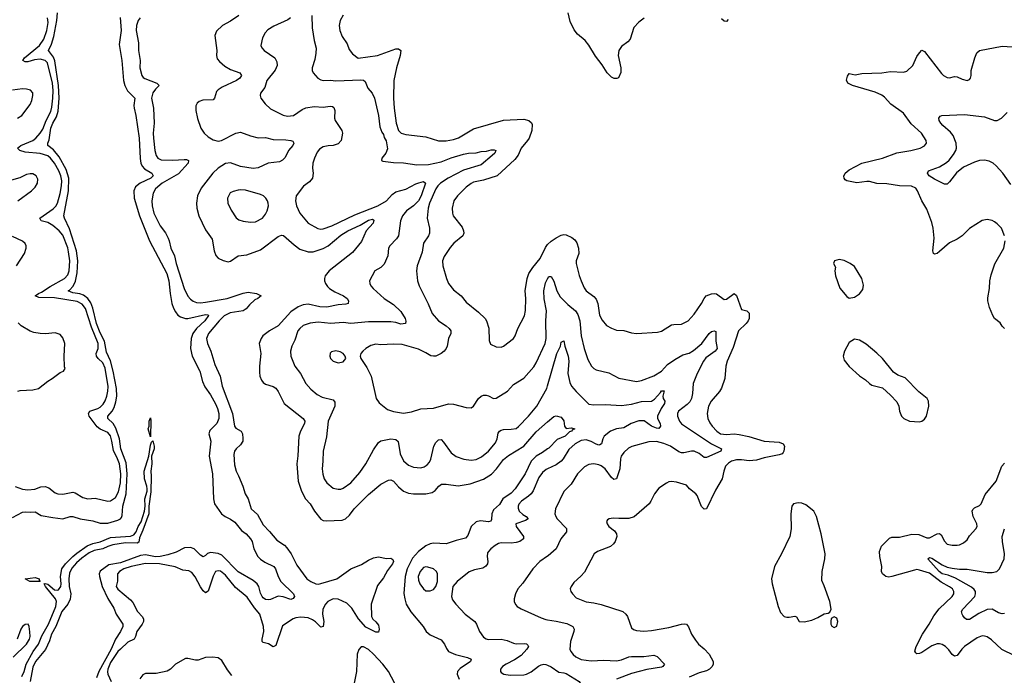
# Model space of a CAD drawing. Header units: inches. Extents: x 1245430 to 1420861, y 606325 to 671315.
# Tile 62 of 256: x 1285786 to 1293647, y 634141 to 639376. Entities that reach past the tile are written whole.
import ezdxf

# ---------------------------------------------------------------- set-up
doc = ezdxf.new("R2010")
doc.units = ezdxf.units.IN
doc.header["$MEASUREMENT"] = 0
doc.layers.add('B2683', color=7, linetype='Continuous')
doc.layers.add('B2693', color=7, linetype='Continuous')

msp = doc.modelspace()

# ---------------------------------------------------------------- linework, layer by layer
at = {"layer": 'B2683', "color": 5}
for points, elevation in [([(1285730, 635401.9), (1285810, 635442.7), (1285830, 635447.2), (1285870, 635442.3), (1285910, 635445.6), (1285957.3, 635417.3), (1286050, 635400.1), (1286130, 635390.8), (1286190, 635408.2), (1286210, 635408.8), (1286270, 635390.1), (1286370, 635374.4), (1286430, 635355.5), (1286490, 635355.1), (1286570, 635378.6), (1286590, 635389.5), (1286598.4, 635401.6), (1286603.7, 635416.3), (1286610.8, 635490), (1286636.8, 635590), (1286645.2, 635750), (1286637, 635837), (1286594.5, 635950), (1286582.1, 636030), (1286553.8, 636113.8), (1286531.9, 636152), (1286489, 636190), (1286490.6, 636210), (1286523.9, 636250), (1286540, 636280), (1286554.4, 636325.5), (1286562.2, 636370), (1286558.7, 636430), (1286533, 636570), (1286510.8, 636650.8), (1286479.8, 636719.8), (1286462.7, 636810), (1286430, 636874.7), (1286399.6, 636950), (1286371, 637071), (1286354.8, 637114.8), (1286329.5, 637149.5), (1286295.3, 637175.3), (1286266.3, 637186.3), (1286210, 637194.4), (1286174, 637210), (1286184.5, 637215.5), (1286213.2, 637246.8), (1286231.4, 637288.6), (1286244.7, 637355.3), (1286250.3, 637450), (1286239.5, 637530), (1286184.4, 637704.4), (1286143.5, 637790), (1286139.4, 637810), (1286175.8, 638010), (1286179.3, 638110), (1286158.3, 638178.3), (1286101, 638281), (1286057.4, 638337.4), (1286012.1, 638372.1), (1286011.8, 638390), (1286022.4, 638417.6), (1286036.1, 638510), (1286050, 638548.2), (1286078.9, 638601.1), (1286093.8, 638646.2), (1286101.8, 638750), (1286097.2, 638850), (1286067, 639047), (1286057.3, 639077.3), (1286016.5, 639130), (1286039.8, 639180.2), (1286057.7, 639242.3), (1286082.6, 639370), (1286087.8, 639430)], 860), ([(1285750, 635648.4), (1285810, 635627.7), (1285850, 635620.9), (1285905.9, 635625.9), (1285955.4, 635644.6), (1285990, 635649.2), (1286018.5, 635638.5), (1286070, 635597.6), (1286090, 635589), (1286130, 635588.1), (1286210, 635603.6), (1286230, 635597.6), (1286290, 635559.1), (1286329.7, 635550.3), (1286390, 635554.3), (1286490, 635532.4), (1286510, 635534.9), (1286550, 635559.1), (1286575.6, 635604.4), (1286590, 635676.3), (1286594.3, 635750), (1286583.5, 635830), (1286568.5, 635870), (1286534.6, 635934.6), (1286523, 636010), (1286510, 636053.3), (1286490, 636079.2), (1286430, 636106.1), (1286404.1, 636124.1), (1286341.9, 636210), (1286335, 636230), (1286345.4, 636250), (1286410, 636270.9), (1286430, 636282), (1286453.8, 636306.2), (1286470, 636332.9), (1286483.1, 636370), (1286490.8, 636410), (1286492, 636448), (1286470, 636593.5), (1286450, 636634.9), (1286412.5, 636670), (1286399.3, 636690), (1286398.1, 636710), (1286413, 636750), (1286412.3, 636790), (1286359.3, 636919.3), (1286312.3, 637070), (1286284.9, 637104.9), (1286245.2, 637125.2), (1286064.4, 637155.7), (1285938, 637158), (1285909.6, 637170), (1285936.9, 637190), (1285960.4, 637199.6), (1286030, 637245.4), (1286144.2, 637310), (1286170, 637338.2), (1286181.5, 637370), (1286187.9, 637450), (1286177.2, 637522.8), (1286170, 637555.1), (1286130, 637655.5), (1286102.4, 637690), (1286051.8, 637731.8), (1286010, 637756.1), (1285958.9, 637770), (1285948, 637790), (1286054.5, 637865.5), (1286074.2, 637885.8), (1286088.9, 637910), (1286110, 637988.5), (1286119.1, 638050), (1286121.7, 638090), (1286115.4, 638130), (1286099.4, 638170), (1286064.9, 638230), (1286033.2, 638270), (1286010, 638288.4), (1285950, 638308), (1285830, 638317.4), (1285786.6, 638330), (1285768.1, 638350), (1285795.3, 638370), (1285890, 638410.1), (1285915.2, 638430), (1285950, 638469.5), (1285970, 638502), (1285996.8, 638570), (1286036.2, 638643.8), (1286044.1, 638675.9), (1286051.7, 638748.3), (1286053.3, 638810), (1286048.1, 638870), (1286007.3, 639030), (1285989.8, 639050), (1285950, 639059.9), (1285904.6, 639055.4), (1285850, 639040.1), (1285830, 639040.2), (1285812.1, 639050), (1285825.6, 639070), (1285944, 639170), (1285980.2, 639219.8), (1286003.7, 639290), (1286013.8, 639353.8), (1286009.5, 639389.5)], 880), ([(1286587.3, 639392.7), (1286596.2, 639290), (1286581.8, 639178.2), (1286601.1, 639050), (1286614.3, 638890), (1286625.3, 638850), (1286648.3, 638808.3), (1286706.7, 638750), (1286697.9, 638690), (1286699.2, 638670), (1286713, 638610), (1286739.1, 638430), (1286747.3, 638267.3), (1286753.1, 638230), (1286765.3, 638205.3), (1286783.9, 638183.9), (1286841.3, 638150), (1286853.1, 638130), (1286833.4, 638110), (1286749, 638070), (1286710, 638041), (1286697.1, 638010), (1286700.5, 637950), (1286742.5, 637810), (1286823.5, 637610), (1286960.6, 637350), (1286977.5, 637290), (1286988.2, 637188.2), (1287002.1, 637110), (1287013.5, 637073.5), (1287030, 637041.8), (1287050, 637016.8), (1287070, 637001.7), (1287110, 636990.1), (1287130, 636990.7), (1287270, 637021.5), (1287290, 637019.1), (1287292.9, 637012.9), (1287263.9, 636970), (1287197.8, 636910), (1287169.5, 636870), (1287154.7, 636830), (1287148.9, 636750), (1287164.1, 636690), (1287224.6, 636570), (1287245.9, 636485.9), (1287265, 636445), (1287310, 636379.1), (1287350, 636307.2), (1287366.8, 636270), (1287376.9, 636230), (1287375.2, 636190), (1287361.1, 636150), (1287305.2, 636094.8), (1287297, 636070), (1287312.2, 636010), (1287298.4, 635890), (1287325.5, 635750), (1287334.6, 635550), (1287341.1, 635510), (1287398.7, 635430), (1287426, 635410), (1287470, 635387.9), (1287502.9, 635362.9), (1287557.4, 635297.4), (1287594.3, 635270), (1287630, 635231.5), (1287641.1, 635210), (1287656.1, 635150), (1287688.7, 635088.7), (1287708.3, 635068.3), (1287744, 635043.9), (1287814.4, 635010), (1287828.7, 634990), (1287850.2, 634930), (1287871.5, 634890), (1287971.7, 634790), (1287979.5, 634770), (1287970, 634755.1), (1287950, 634746), (1287890, 634767), (1287850, 634772.3), (1287790, 634746.6), (1287770, 634743.7), (1287750, 634747), (1287730, 634759.5), (1287723.5, 634770), (1287710, 634797.2), (1287696.8, 634850), (1287681.8, 634870), (1287650, 634896.8), (1287530, 634967.5), (1287399.5, 635099.5), (1287370, 635113), (1287310, 635121.6), (1287286.8, 635113.2), (1287270, 635096.5), (1287250, 635087.8), (1287230, 635100.2), (1287178.8, 635150), (1287150, 635162.3), (1287101.9, 635158.1), (1287034.8, 635125.2), (1286970, 635102.9), (1286908.5, 635090), (1286870, 635087.6), (1286790, 635102.2), (1286750, 635096.7), (1286590, 635038.6), (1286497.9, 635022.1), (1286428.9, 634971.1), (1286420.8, 634950), (1286422.3, 634930), (1286445.7, 634850), (1286490, 634754.4), (1286537, 634677), (1286556.2, 634630), (1286609.2, 634550), (1286609.3, 634530), (1286592, 634490), (1286550, 634429.1), (1286516.9, 634350), (1286418.3, 634170), (1286399, 634121)], 860), ([(1286747.8, 639390), (1286732.6, 639370), (1286718.7, 639330), (1286717.4, 639290), (1286735.9, 639190), (1286733.8, 639130), (1286747, 639050), (1286744.7, 638990), (1286761.2, 638930), (1286772.9, 638912.9), (1286784.8, 638904.8), (1286881.3, 638870), (1286899.5, 638850), (1286870, 638821.1), (1286850, 638791.9), (1286839.7, 638750), (1286855, 638670), (1286859, 638550), (1286852.4, 638470), (1286853.9, 638430), (1286866.2, 638330), (1286876.9, 638290), (1286890, 638269.1), (1286915.6, 638255.6), (1287010, 638253.2), (1287100.1, 638260.1), (1287118.4, 638258.4), (1287135, 638250), (1287130.1, 638230), (1287054, 638146), (1286923.8, 638070), (1286870, 638026), (1286852.5, 637990), (1286841.7, 637930), (1286843.2, 637890), (1286858.3, 637830), (1286908.6, 637730), (1286950, 637672.6), (1286972.7, 637630), (1286980.8, 637610), (1286992.3, 637550), (1287022.7, 637490), (1287035.5, 637430), (1287098.2, 637230), (1287128.1, 637168.1), (1287150, 637143.2), (1287170, 637129.2), (1287198.5, 637118.5), (1287230, 637115.7), (1287270, 637119), (1287441.6, 637150), (1287570, 637192.9), (1287610, 637199.3), (1287676, 637190), (1287715.5, 637170), (1287688.4, 637150), (1287662.3, 637137.7), (1287620.4, 637099.6), (1287593.2, 637066.8), (1287570, 637051.5), (1287465.4, 637034.6), (1287419, 637010), (1287377.7, 636970), (1287292.9, 636870), (1287278.4, 636830), (1287285.2, 636790), (1287313.4, 636730), (1287343.6, 636623.6), (1287387.5, 636530), (1287401.5, 636450), (1287484.2, 636230), (1287502.2, 636130), (1287512.9, 636112.9), (1287554.3, 636090), (1287564.7, 636070), (1287569, 636031), (1287566.5, 636010), (1287550, 635981.7), (1287514.6, 635950), (1287500.2, 635930), (1287497.2, 635902.8), (1287501.5, 635821.5), (1287514, 635770), (1287533.9, 635733.9), (1287568.2, 635650), (1287585.8, 635590), (1287610.2, 635550), (1287634.7, 635470), (1287684.2, 635424.2), (1287730, 635341.1), (1287780.9, 635290), (1287839.5, 635219.5), (1287899.2, 635179.2), (1287919.8, 635159.8), (1287952.5, 635110), (1287999, 635019), (1288079.7, 634910), (1288110, 634888.8), (1288150, 634871.6), (1288170, 634869.6), (1288190, 634873.7), (1288318.2, 634910), (1288430, 634991.9), (1288515.3, 635024.7), (1288570, 635060.9), (1288610, 635078.3), (1288650, 635086), (1288714.4, 635074.4), (1288750, 635077.3), (1288764.9, 635064.9), (1288770.1, 635050), (1288763.8, 635030), (1288721.7, 634978.3), (1288690, 634918.6), (1288641.7, 634858.3), (1288592.8, 634710), (1288594.9, 634610), (1288604.6, 634590), (1288630, 634567.4), (1288650, 634541.6), (1288657.4, 634510), (1288650, 634485.2), (1288630, 634484.7), (1288550, 634524.5), (1288490, 634591.9), (1288437.1, 634677.1), (1288397.2, 634717.2), (1288330, 634749.3), (1288290, 634752.1), (1288245.6, 634730), (1288227.7, 634710), (1288205.7, 634670), (1288202.9, 634630), (1288214, 634570), (1288208.7, 634531.3), (1288190, 634524.7), (1288148.8, 634568.8), (1288124.8, 634584.8), (1288090, 634599.1), (1288030, 634605.6), (1287990, 634600.2), (1287970, 634592.1), (1287884.9, 634535.1), (1287830, 634379.6), (1287810, 634368.5), (1287772.8, 634392.8), (1287730, 634402.4), (1287723.5, 634410), (1287722.3, 634430), (1287734.3, 634490), (1287733.9, 634530), (1287703.4, 634630), (1287659.7, 634679.7), (1287603.7, 634763.7), (1287510, 634841), (1287430, 634939.3), (1287390, 634970.9), (1287370, 634976), (1287350, 634969.7), (1287330, 634931.8), (1287290, 634811.6), (1287270, 634798.7), (1287250, 634816.4), (1287230, 634846), (1287187.9, 634927.9), (1287160.4, 634960.4), (1287135.4, 634975.4), (1287090, 634980.6), (1287026.5, 635006.5), (1286902.7, 635030), (1286790, 635033.7), (1286676.5, 635010), (1286618.8, 634990), (1286582.2, 634970), (1286566.5, 634950), (1286567.7, 634892.3), (1286555.3, 634850), (1286570, 634827.7), (1286670, 634742.8), (1286690, 634720.9), (1286728, 634650), (1286767.7, 634607.7), (1286775.5, 634590), (1286774.3, 634570), (1286764.8, 634550), (1286721.5, 634490), (1286710.1, 634449.9), (1286699.1, 634430), (1286650, 634404.4), (1286590, 634350.6), (1286570, 634330.6), (1286510, 634243.2), (1286490.7, 634190.7), (1286488.4, 634168.4), (1286490.1, 634150), (1286517, 634090)], 880), ([(1287536, 639410), (1287470, 639362.7), (1287404.4, 639330), (1287356.7, 639283.3), (1287344.6, 639250), (1287359.5, 639130), (1287357.6, 639090), (1287363.8, 639063.8), (1287381, 639041), (1287424.6, 639004.6), (1287470, 638977.7), (1287544, 638950), (1287556, 638930), (1287543.1, 638910), (1287518, 638890), (1287402, 638838), (1287370, 638816.9), (1287358.6, 638801.4), (1287340.3, 638750), (1287330, 638735.6), (1287247.8, 638732.2), (1287218.2, 638721.8), (1287202.6, 638710), (1287193, 638687), (1287193.5, 638650), (1287206.2, 638586.2), (1287233.5, 638510), (1287258.2, 638470), (1287290, 638440.2), (1287330, 638416.1), (1287370, 638404.7), (1287396.4, 638410), (1287511.5, 638468.5), (1287550, 638477), (1287630, 638447.7), (1287690, 638433.5), (1287750, 638433.7), (1287810, 638420.2), (1287910, 638417.3), (1287951.5, 638411.5), (1287966.9, 638406.9), (1287975.6, 638390), (1287967.2, 638370), (1287932.4, 638330), (1287905.9, 638274.1), (1287885.8, 638254.2), (1287860, 638240), (1287770, 638230.6), (1287690, 638193), (1287651.5, 638188.5), (1287550, 638203.6), (1287470, 638232.8), (1287430, 638228.5), (1287370, 638190.6), (1287327.6, 638150), (1287235.6, 638030), (1287205.2, 637970), (1287198.3, 637910), (1287199.6, 637870), (1287217.4, 637810), (1287270, 637698), (1287322.2, 637622.2), (1287338.3, 637530), (1287352.4, 637492.4), (1287371.4, 637471.4), (1287410, 637453.4), (1287450, 637442.6), (1287470, 637446.3), (1287530, 637488.9), (1287601, 637499), (1287710, 637536.9), (1287850, 637643.6), (1287875.3, 637655.3), (1287893.5, 637653.5), (1287976.7, 637576.7), (1288023.3, 637543.2), (1288090, 637521.6), (1288130, 637520.9), (1288210, 637547.8), (1288250, 637569.4), (1288350, 637655.5), (1288406.9, 637690), (1288504.8, 637735.2), (1288570, 637774.3), (1288602.8, 637782.8), (1288614.2, 637774.2), (1288607.2, 637750), (1288553.2, 637690), (1288515.1, 637604.9), (1288443, 637517), (1288256.9, 637370), (1288225.2, 637330), (1288219.2, 637310), (1288220.2, 637290), (1288227.5, 637270), (1288244.6, 637244.6), (1288259.6, 637230), (1288303, 637203), (1288372.2, 637170), (1288401.1, 637150), (1288412.2, 637130), (1288407.7, 637110), (1288390, 637103.5), (1288330, 637098.9), (1288238.7, 637081.3), (1288182.7, 637082.7), (1288090, 637105.2), (1288050, 637098), (1288010, 637083.7), (1287950, 637043.2), (1287850, 636930.8), (1287779.5, 636890), (1287728.6, 636851.4), (1287713.1, 636830), (1287699.5, 636790), (1287712.1, 636710), (1287699.6, 636610), (1287700.7, 636560.7), (1287704.6, 636530), (1287716.5, 636496.5), (1287730, 636479.3), (1287750, 636466.4), (1287810, 636446), (1287830, 636433.1), (1287850, 636406.4), (1287897.4, 636310), (1288048.7, 636190), (1288063.6, 636170), (1288060.7, 636150), (1288028, 636090), (1288014.2, 636050), (1288007.8, 635892.2), (1287998.2, 635830), (1288009, 635691), (1288036.5, 635610), (1288068.1, 635550), (1288105.2, 635510), (1288138.7, 635450), (1288190, 635388.4), (1288210, 635378), (1288233.1, 635373.1), (1288361.7, 635378.3), (1288388.7, 635391.3), (1288420.1, 635419.9), (1288457.7, 635470), (1288570, 635585.4), (1288670, 635666.9), (1288730, 635697.7), (1288750, 635701.5), (1288770, 635691.5), (1288810, 635646), (1288850, 635612.3), (1288890, 635595.3), (1288930, 635589.2), (1289029, 635589), (1289079.3, 635600.7), (1289104.5, 635615.5), (1289132.4, 635650), (1289154, 635666), (1289190, 635668), (1289285.8, 635654.2), (1289382, 635670), (1289490, 635707.5), (1289552.7, 635747.3), (1289591.9, 635788.1), (1289650, 635863.8), (1289690, 635896.9), (1289810, 635971.2), (1289910, 636084.7), (1290000, 636164)], 920), ([(1287948.5, 639391.5), (1287926.1, 639373.9), (1287815.4, 639324.6), (1287766.1, 639293.9), (1287745.3, 639270), (1287725.5, 639230), (1287710.6, 639170), (1287720.5, 639150), (1287739.1, 639130), (1287824.4, 639070), (1287839.4, 639039.4), (1287843.1, 639010), (1287826.5, 638973.5), (1287759, 638890), (1287744.5, 638835.5), (1287710, 638788.7), (1287704.9, 638770), (1287710.4, 638750), (1287744.8, 638704.8), (1287790, 638663.1), (1287890, 638612.4), (1287924.9, 638604.9), (1287972, 638610), (1288041.2, 638658.8), (1288070, 638671.6), (1288138.3, 638681.7), (1288210, 638677.2), (1288265, 638685), (1288283.2, 638683.2), (1288294.5, 638674.5), (1288302.3, 638650), (1288299.8, 638590), (1288304.1, 638570), (1288359.5, 638490), (1288362.6, 638470), (1288351.7, 638410), (1288330, 638383.5), (1288290.2, 638369.8), (1288250, 638368.6), (1288210, 638360.5), (1288179.4, 638340.6), (1288161.2, 638318.8), (1288138.9, 638270), (1288127.4, 638230), (1288123.1, 638190), (1288130.3, 638150), (1288123.6, 638110), (1288100, 638080), (1288052.4, 638047.6), (1287994.4, 637970), (1287988.4, 637930), (1287997, 637890), (1288023.6, 637830), (1288090, 637750.4), (1288167.7, 637707.7), (1288190, 637702.8), (1288210, 637705), (1288278.9, 637730), (1288462.6, 637817.4), (1288645.1, 637890), (1288713.8, 637930), (1288759.6, 637980.4), (1288790, 638002.2), (1288870, 638022.2), (1288950, 638065.5), (1288974.1, 638074.1), (1289010, 638083.7), (1289024.9, 638070), (1288991.6, 637970), (1288971.1, 637930), (1288930, 637889.9), (1288874.3, 637850), (1288842.3, 637810), (1288826.2, 637770), (1288810.2, 637649.8), (1288794.7, 637625.3), (1288742, 637570), (1288730.6, 637550), (1288725.3, 637490), (1288695.4, 637424.6), (1288670, 637396.9), (1288621.6, 637370), (1288579.1, 637290), (1288580.5, 637270), (1288590.4, 637250), (1288608, 637230), (1288695.3, 637150), (1288770, 637100.7), (1288830, 637045.7), (1288862.7, 636990), (1288870.3, 636969.7), (1288866.8, 636950), (1288830, 636945.5), (1288790, 636957.8), (1288750, 636962.1), (1288570, 636962.8), (1288430, 636949), (1288370, 636958.4), (1288270.9, 636949.1), (1288170, 636961.4), (1288106.6, 636953.4), (1288050, 636933.3), (1288022.3, 636910), (1288008.2, 636890), (1287982.1, 636817.9), (1287959.1, 636770), (1287949, 636730), (1287950.3, 636690), (1287983.1, 636610), (1288029.3, 636549.3), (1288070.2, 636470.2), (1288110, 636426.7), (1288162.2, 636382.2), (1288202.2, 636362.2), (1288290, 636339.6), (1288302, 636322), (1288301.5, 636290), (1288250.2, 636170), (1288236.5, 636043.5), (1288208.1, 635930), (1288206.9, 635850), (1288200.7, 635790), (1288205.6, 635745.6), (1288216, 635710), (1288238.2, 635678.2), (1288290, 635635.8), (1288330, 635627.2), (1288350, 635627.2), (1288370, 635634.4), (1288430, 635678.7), (1288500.8, 635759.2), (1288551, 635829), (1288610, 635940.5), (1288650, 636000.4), (1288670, 636011.8), (1288750, 636029.2), (1288790, 636023.5), (1288807.5, 636007.5), (1288823.5, 635910), (1288850, 635852.2), (1288890, 635819), (1288930, 635803.2), (1288990, 635798.3), (1289015.1, 635804.9), (1289038.5, 635821.5), (1289057, 635843), (1289070, 635867.7), (1289094, 635970), (1289110, 635999.5), (1289130, 636020.4), (1289150, 636022.4), (1289170, 636002.4), (1289230, 635917.4), (1289270, 635887.6), (1289332.7, 635867.3), (1289390, 635858.5), (1289430, 635864.4), (1289474.4, 635885.6), (1289528.5, 635930), (1289584, 635996), (1289599.1, 636030), (1289606, 636074), (1289615.8, 636090), (1289630, 636099.2), (1289650, 636104.1), (1289710, 636105), (1289750, 636111.2), (1289770, 636126.9), (1289847.3, 636210), (1289913.8, 636290), (1289993.8, 636430), (1290000, 636451.4)], 940), ([(1288117.7, 639410), (1288120.2, 639310), (1288136.9, 639210), (1288153, 639147), (1288151.3, 639108.7), (1288142, 639058), (1288122, 638990), (1288121.6, 638970), (1288128.4, 638950), (1288165.5, 638910), (1288190, 638894.4), (1288210, 638888.9), (1288267.4, 638892.6), (1288310, 638887.8), (1288510, 638895.2), (1288532, 638892), (1288543.2, 638883.2), (1288565.7, 638830), (1288599.1, 638790), (1288618.2, 638750), (1288650, 638611.3), (1288661.4, 638521.4), (1288676.8, 638476.8), (1288690, 638458), (1288695.2, 638435.2), (1288712.3, 638407.7), (1288724, 638344), (1288710.2, 638309.8), (1288677.3, 638270), (1288676, 638250), (1288685.3, 638245.3), (1288770, 638236), (1288850, 638233.6), (1288956, 638216), (1289050, 638219.1), (1289150, 638240.4), (1289230, 638271.9), (1289330, 638301.1), (1289370, 638308.6), (1289430, 638311.2), (1289470, 638323.2), (1289513.2, 638326.8), (1289550, 638336.2), (1289575.4, 638335.4), (1289586.8, 638330), (1289578.9, 638310), (1289559, 638290), (1289470, 638215.4), (1289330, 638173.5), (1289207.7, 638110), (1289145.5, 638070), (1289125.3, 638050), (1289110, 638026.4), (1289059.2, 637910), (1289047.2, 637870), (1289039, 637790), (1289058.5, 637710), (1289058.3, 637670), (1289050.2, 637650), (1289011.1, 637590), (1288999.5, 637520.5), (1288958.9, 637410), (1288954.6, 637370), (1288962.6, 637290), (1288974.9, 637250), (1289047.5, 637107.5), (1289079.5, 637030), (1289130, 636971.7), (1289192.2, 636930), (1289214.9, 636910), (1289228, 636890), (1289228.2, 636870), (1289210.2, 636829.8), (1289199.1, 636770), (1289190.2, 636750), (1289175.6, 636730), (1289150.8, 636709.2), (1289110, 636689.8), (1289090, 636687.7), (1289070, 636692.3), (1289030, 636716.8), (1288970, 636744.4), (1288840.9, 636780.9), (1288770, 636784.5), (1288670, 636779.2), (1288630, 636783.5), (1288590, 636773.7), (1288550.6, 636750), (1288525.5, 636730), (1288510.5, 636710), (1288504.9, 636690), (1288510.5, 636670), (1288557.8, 636597.8), (1288593.6, 636530), (1288631.5, 636351.5), (1288657.3, 636317.3), (1288724.1, 636264.1), (1288770, 636246.7), (1288850, 636234.3), (1288915.6, 636244.4), (1288990, 636268), (1289090, 636273.7), (1289210, 636307.2), (1289250, 636305.7), (1289350, 636279.3), (1289390, 636276.3), (1289409.6, 636290.4), (1289449.5, 636350), (1289471.2, 636368.8), (1289490, 636376.4), (1289510, 636377), (1289530, 636372), (1289570, 636352.2), (1289590, 636352.4), (1289680.9, 636410), (1289730, 636463.8), (1289810, 636514.4), (1289890, 636604.9), (1289910, 636634.9), (1289980.7, 636790), (1289989.8, 636830), (1289988, 636970), (1289992.3, 637050), (1289972.4, 637147.6), (1289969.8, 637210), (1289984.4, 637275.6), (1290000, 637305.7)], 960), ([(1288370, 639411.5), (1288346, 639370), (1288338, 639330), (1288342, 639290), (1288362, 639242), (1288402, 639182), (1288416.9, 639136.9), (1288442.8, 639102.8), (1288487.3, 639067.3), (1288642, 639090), (1288790, 639142.6), (1288810, 639143.1), (1288830, 639130.7), (1288824.9, 639090), (1288795.5, 638990), (1288773.8, 638890), (1288770.2, 638750), (1288775.4, 638670), (1288791, 638549), (1288810, 638490.3), (1288830.7, 638470.7), (1288870, 638458), (1289030, 638439), (1289129.2, 638409.2), (1289190, 638407.2), (1289250, 638418.2), (1289290, 638432.3), (1289410, 638504.5), (1289650, 638572.9), (1289810, 638582.4), (1289850.6, 638570), (1289872.6, 638552.6), (1289877.7, 638537.7), (1289874.9, 638490), (1289853.1, 638430), (1289841.5, 638410), (1289791, 638350), (1289767, 638293), (1289739.7, 638260.3), (1289599.5, 638130), (1289490, 638095.3), (1289410, 638077.7), (1289390, 638068.2), (1289350, 638037.4), (1289281.3, 637970), (1289251.8, 637930), (1289240.2, 637870), (1289241.7, 637830), (1289247.2, 637810), (1289319, 637719), (1289330.2, 637690), (1289331.5, 637670), (1289323.1, 637650), (1289253.4, 637590), (1289223.4, 637556.6), (1289176.5, 637483.5), (1289162.9, 637450), (1289165.4, 637410), (1289193, 637310), (1289209.2, 637270), (1289250, 637218.7), (1289310.4, 637170), (1289350, 637119.3), (1289450, 637039.5), (1289501.6, 636990), (1289513.4, 636970), (1289532.4, 636912.4), (1289534.4, 636814.4), (1289546, 636786), (1289590, 636763), (1289630, 636761.6), (1289650, 636768.2), (1289730, 636830.7), (1289742.9, 636850), (1289764.7, 636910), (1289815.8, 637010), (1289825.6, 637054.4), (1289827.3, 637150), (1289822, 637210), (1289839.2, 637310), (1289852, 637350), (1289882.4, 637397.6), (1289940.6, 637470), (1289983.2, 637556.8), (1289999.9, 637580.1)], 980), ([(1285770, 638589.3), (1285804.4, 638610), (1285870, 638698), (1285883.7, 638730), (1285891.6, 638770), (1285890, 638792.3), (1285872.8, 638812.8), (1285841.5, 638821.5), (1285810, 638824.1), (1285730, 638811.6)], 920), ([(1285771.5, 637928.5), (1285881.1, 638010), (1285910, 638038.3), (1285928.7, 638070), (1285930, 638102), (1285918, 638130), (1285890, 638144.4), (1285870, 638146), (1285840.8, 638139.2), (1285787.3, 638112.7), (1285702.8, 638090)], 920), ([(1285761.4, 637410), (1285825.4, 637510), (1285839.1, 637550), (1285837.7, 637570), (1285830, 637589.3), (1285810, 637608), (1285730, 637643.2)], 920), ([(1285771.8, 636408.2), (1285790, 636414.4), (1285890, 636419.6), (1285936, 636430), (1286009.8, 636490.2), (1286046.6, 636510), (1286110, 636557.3), (1286135.3, 636570), (1286149, 636590), (1286144.5, 636604.5), (1286140.5, 636690), (1286146.3, 636790), (1286130, 636835.3), (1286110, 636861.2), (1286070, 636874), (1285992.7, 636867.3), (1285950, 636869.8), (1285898.7, 636878.7), (1285870, 636888.7), (1285799.1, 636930), (1285774.3, 636954.3)], 920), ([(1285803, 634130), (1285822.6, 634170), (1285839, 634230), (1285894, 634330), (1285936.7, 634390), (1285964.4, 634455.6), (1286015, 634550), (1286075.6, 634690), (1286079.4, 634730), (1286071.6, 634751.6), (1285992.8, 634850), (1285982.9, 634870), (1285990, 634874), (1286010, 634867.2), (1286063.7, 634823.7), (1286090, 634820.8), (1286095.9, 634824.1), (1286113.6, 634850), (1286116.5, 634870), (1286111.9, 634930), (1286121.5, 634990), (1286151.3, 635030), (1286209.9, 635090.1), (1286243, 635117), (1286325.8, 635174.2), (1286370, 635192.7), (1286430, 635206), (1286510, 635240.8), (1286670, 635250.8), (1286696.9, 635263.1), (1286714.9, 635285.1), (1286731.6, 635330), (1286755, 635365), (1286783.7, 635450), (1286788, 635490), (1286784.4, 635550), (1286803.2, 635610), (1286803.2, 635630), (1286801.4, 635650), (1286782.8, 635710), (1286779.5, 635770), (1286817.8, 635890), (1286830, 635977.3), (1286838.9, 636001.1), (1286850, 636013.4), (1286860.9, 635970), (1286859.8, 635950), (1286839.8, 635890), (1286840.1, 635830), (1286832.2, 635770), (1286836.6, 635730), (1286833.1, 635606.9), (1286818.4, 635490), (1286816.2, 635430), (1286770, 635298.7), (1286742.2, 635237.8), (1286736.3, 635203.7), (1286723.6, 635196.4), (1286630, 635197.9), (1286530, 635182.4), (1286489.6, 635170.4), (1286450, 635150.6), (1286381.6, 635138.4), (1286342.3, 635117.7), (1286283.5, 635076.5), (1286240, 635040), (1286202.6, 634997.4), (1286182.8, 634957.2), (1286177.4, 634910), (1286181.3, 634850), (1286195.7, 634790), (1286190.1, 634749.9), (1286170.6, 634709.4), (1286123.3, 634650), (1286075.4, 634530), (1286040.9, 634470), (1286023.7, 634416.3), (1285993.5, 634346.5), (1285911.9, 634250), (1285890, 634206), (1285870.2, 634090)], 840), ([(1290000, 635947.8), (1289960.8, 635919.2), (1289910, 635889.8), (1289870.2, 635850), (1289820.7, 635750), (1289743.3, 635630), (1289710, 635594.9), (1289643.2, 635550), (1289615.8, 635504.2), (1289570, 635462), (1289556.6, 635430), (1289554.1, 635385.9), (1289549, 635371), (1289530, 635365.7), (1289464.9, 635375.1), (1289430, 635366), (1289391.5, 635328.5), (1289363.2, 635256.8), (1289344.9, 635235.1), (1289270, 635217.4), (1289190, 635189.8), (1289090, 635195.7), (1289063, 635190), (1289030, 635174.6), (1288970, 635129.9), (1288923.5, 635076.5), (1288880.3, 634990), (1288863.1, 634930), (1288854.5, 634794.5), (1288860.5, 634750), (1288872.5, 634710), (1288908, 634648), (1289007, 634530), (1289032.4, 634490), (1289062.9, 634462.9), (1289150, 634424.9), (1289177.6, 634390), (1289193.5, 634353.5), (1289210.8, 634330), (1289266.8, 634306.8), (1289362, 634282), (1289390.4, 634270), (1289386.7, 634250), (1289304, 634196.1), (1289281.2, 634170), (1289279.2, 634150), (1289294, 634110)], 920), ([(1290000, 635788.2), (1289990, 635783.4), (1289959.7, 635760.3), (1289930, 635719.7), (1289885.2, 635614.8), (1289869.6, 635590.5), (1289849, 635570), (1289791.7, 635530), (1289771.8, 635508.2), (1289765, 635490), (1289765, 635475), (1289774.3, 635450), (1289803.8, 635423.8), (1289828.8, 635410), (1289846.4, 635390), (1289824.1, 635375.9), (1289746.7, 635350), (1289748.9, 635330), (1289807.6, 635250), (1289808.7, 635230), (1289780.5, 635210), (1289750, 635201.4), (1289710, 635196.1), (1289630, 635198.4), (1289607.8, 635192.2), (1289582.7, 635177.3), (1289548.2, 635150), (1289528.4, 635130), (1289522.5, 635117.5), (1289519.5, 635090), (1289524.9, 635050), (1289521.3, 635030), (1289508.9, 635011.1), (1289484.6, 634995.4), (1289416.7, 634983.3), (1289373.9, 634966.1), (1289278, 634890), (1289245.5, 634850), (1289233.4, 634770), (1289242.8, 634742.8), (1289267.3, 634710), (1289342.8, 634630), (1289420.4, 634570), (1289434.3, 634550), (1289457.4, 634490), (1289490, 634446), (1289510, 634431.6), (1289527.3, 634427.3), (1289630, 634428.1), (1289677.7, 634417.7), (1289730, 634396.5), (1289750, 634392.9), (1289815.8, 634395.8), (1289832.1, 634392.1), (1289842, 634382), (1289847.3, 634370), (1289834.9, 634350), (1289790, 634299.7), (1289737.1, 634262.9), (1289670.7, 634230), (1289640.7, 634210), (1289624, 634190), (1289624, 634170), (1289630, 634164), (1289651.3, 634150), (1289701.8, 634141.8), (1289810, 634145.6), (1289832, 634150), (1289870, 634168), (1289927.3, 634212.7), (1289950, 634224.2), (1289970, 634229.2), (1289987.3, 634227.3), (1290000, 634221.5)], 940), ([(1290000, 635092.3), (1289938, 635050), (1289882.4, 634990), (1289804.2, 634875.8), (1289763, 634830), (1289744.9, 634790), (1289734, 634750), (1289734, 634730), (1289745.8, 634705.8), (1289758.8, 634690), (1289790.4, 634670.4), (1289950, 634598.3), (1289986.7, 634586.7), (1290000, 634584.7)], 960), ([(1285733.2, 634286.8), (1285839.6, 634390), (1285863.6, 634430), (1285868.7, 634450), (1285868, 634488), (1285862.4, 634530), (1285852.8, 634550), (1285830, 634547.2), (1285810, 634530.8), (1285796, 634510), (1285765.4, 634430)], 860), ([(1288806.5, 634030), (1288731.1, 634170), (1288685.2, 634230), (1288610, 634309.9), (1288570, 634345.4), (1288530, 634367.4), (1288513.1, 634366.9), (1288494.6, 634345.4), (1288480.2, 634310), (1288475.4, 634170), (1288452.2, 634050)], 920), ([(1287479.9, 634139.9), (1287445.4, 634185.4), (1287399.6, 634259.6), (1287370, 634281.3), (1287326, 634286), (1287270, 634284), (1287210, 634260.5), (1287190, 634261.1), (1287130, 634276), (1287110, 634273.7), (1287030, 634229.7), (1286990.2, 634190), (1286965, 634175), (1286875.3, 634155.3), (1286790, 634154.6), (1286770, 634145.7), (1286746.8, 634113.2)], 920)]:
    msp.add_lwpolyline(points, dxfattribs=dict(at, elevation=elevation))
for points, elevation in [([(1287550, 638018), (1287530, 638015.6), (1287490, 638004.5), (1287467.2, 637992.8), (1287446.4, 637950), (1287448.2, 637910), (1287474.4, 637854.4), (1287513.8, 637793.8), (1287536.7, 637776.7), (1287570, 637766.3), (1287630, 637759), (1287670, 637762.8), (1287723.6, 637790), (1287750, 637823), (1287763, 637850), (1287771.6, 637890), (1287769.6, 637910), (1287764.5, 637930), (1287751.8, 637950), (1287732, 637970), (1287710, 637981.1), (1287590, 638013.5)], 940), ([(1288310, 636732), (1288276.3, 636723.7), (1288266.2, 636713.8), (1288262, 636690), (1288268, 636670), (1288290, 636647.7), (1288330, 636636.3), (1288370, 636644), (1288389.2, 636670), (1288385.2, 636690), (1288369, 636710), (1288344.8, 636724.8)], 960), ([(1286830, 636045.2), (1286813.2, 636110), (1286819.3, 636130), (1286821.3, 636170), (1286830, 636196.3), (1286834.6, 636174.6)], 840), ([(1289030, 635006.3), (1289010, 635000.5), (1288984.2, 634970), (1288968.6, 634930), (1288970, 634901), (1288981.3, 634870), (1289010, 634830.4), (1289030, 634816.4), (1289063.9, 634816.1), (1289090, 634824.9), (1289109.7, 634850.3), (1289123, 634890), (1289123, 634950), (1289113, 634970), (1289089.2, 634990), (1289044.9, 635004.9)], 940), ([(1285950, 634889.8), (1285868, 634890), (1285829.2, 634910), (1285910, 634921.5), (1285941.7, 634910), (1285941.1, 634901.1)], 840)]:
    msp.add_lwpolyline(points, close=True, dxfattribs=dict(at, elevation=elevation))
at = {"layer": 'B2693', "color": 5}
for points, elevation in [([(1290772.8, 639387.2), (1290730, 639357.2), (1290690, 639312.7), (1290659.2, 639220.8), (1290642, 639198), (1290590, 639162), (1290570.4, 639130), (1290564.9, 639090), (1290586.2, 638990), (1290585.8, 638954.2), (1290567.4, 638912.6), (1290554.1, 638905.9), (1290532.8, 638907.2), (1290510, 638917.4), (1290475.5, 638950), (1290435.9, 639015.9), (1290384, 639084), (1290330, 639173), (1290299.7, 639210), (1290241, 639261), (1290213.8, 639293.8), (1290181, 639361), (1290165.1, 639430)], 980), ([(1291442, 639378), (1291430, 639362), (1291410, 639364), (1291390, 639382.7)], 980), ([(1293649.5, 637650), (1293624.5, 637710), (1293590, 637746.6), (1293570, 637760.9), (1293550, 637772.3), (1293510, 637780.9), (1293470, 637772.3), (1293370, 637707.3), (1293310, 637649.6), (1293270, 637622.4), (1293210, 637592.6), (1293130, 637524.2), (1293110, 637509.6), (1293090, 637503.7), (1293082.7, 637510), (1293077.6, 637530), (1293086.5, 637630), (1293079.3, 637710), (1293070, 637757.2), (1293030, 637862.7), (1292988.8, 637928.8), (1292955.4, 638010), (1292941.6, 638030), (1292906.3, 638046.3), (1292810, 638049.8), (1292710, 638066.1), (1292630, 638067.7), (1292570, 638083.4), (1292550, 638084.7), (1292470, 638074.2), (1292390, 638089.7), (1292377.7, 638097.7), (1292367.6, 638110), (1292366.3, 638126.3), (1292377.4, 638150), (1292410, 638175.9), (1292510, 638229.1), (1292676, 638270), (1292790, 638313.8), (1292902, 638330), (1292975.3, 638350), (1293010, 638367.3), (1293025.2, 638390), (1293022.7, 638410), (1292985.6, 638470), (1292904.9, 638544.9), (1292841.2, 638630), (1292741.6, 638701.6), (1292690, 638758), (1292670, 638772.2), (1292616.3, 638796.3), (1292435.1, 638850), (1292398.4, 638870), (1292387.6, 638892.4), (1292396, 638924), (1292410, 638944.7), (1292456.3, 638936.3), (1292510, 638947.2), (1292668.8, 638951.2), (1292737.4, 638962.6), (1292842.4, 638957.6), (1292870, 638965.2), (1292916.4, 639010), (1292950, 639080.7), (1292970, 639111.3), (1292990, 639131.3), (1293010, 639122), (1293145.5, 638945.5), (1293162.8, 638930), (1293190, 638914.9), (1293210, 638912.7), (1293250, 638921.6), (1293270, 638920.5), (1293310, 638900.5), (1293350, 638890.8), (1293370, 638898), (1293377.2, 638910), (1293382.7, 638930), (1293382.9, 638970), (1293411.8, 639070), (1293427.7, 639112.3), (1293448.7, 639130), (1293630, 639164.9), (1293710, 639158)], 980), ([(1293698.7, 638058.7), (1293634.2, 638150), (1293581.2, 638210), (1293558, 638230), (1293526.1, 638246.1), (1293490, 638254.1), (1293450, 638251.2), (1293410, 638238.5), (1293320.7, 638199.3), (1293266, 638154), (1293210, 638081.1), (1293190, 638063), (1293170, 638061.3), (1293090, 638101.6), (1293047.9, 638130), (1293034.3, 638150), (1293042, 638170), (1293130, 638199.7), (1293184.7, 638235.3), (1293205.9, 638254.1), (1293241.9, 638298.1), (1293260.4, 638330), (1293265.6, 638350), (1293263.1, 638390), (1293239.8, 638450), (1293218.2, 638478.2), (1293156.1, 638530), (1293139.2, 638550), (1293128.4, 638570), (1293125.1, 638590), (1293134.8, 638605.2), (1293149.7, 638610.3), (1293330, 638619.8), (1293490, 638599), (1293570, 638570.3), (1293590, 638570.3), (1293625.1, 638590), (1293670, 638634)], 960), ([(1289999.9, 637580.1), (1290030, 637607), (1290070, 637632.8), (1290110, 637654.9), (1290130, 637660.9), (1290150, 637658.9), (1290195.2, 637635.2), (1290217.7, 637617.7), (1290233.9, 637593.9), (1290249, 637550), (1290251.5, 637510), (1290230.2, 637450), (1290230.2, 637430), (1290253.6, 637333.6), (1290268.8, 637290), (1290293.8, 637233.8), (1290310.2, 637210.2), (1290370, 637164.9), (1290390, 637143), (1290401.5, 637110), (1290416.4, 637016.4), (1290435.6, 636975.6), (1290470, 636934.9), (1290511.7, 636911.7), (1290550, 636897.6), (1290610, 636893.4), (1290670, 636874.9), (1290710, 636868.9), (1290878.4, 636881.6), (1290910, 636887.6), (1290990, 636938), (1291010, 636942.6), (1291070, 636943.7), (1291123.7, 636970), (1291170, 637024.4), (1291228.5, 637110), (1291250, 637150.7), (1291266.6, 637170), (1291310, 637186), (1291330, 637188.2), (1291350, 637186), (1291410, 637141.6), (1291430, 637143), (1291490.3, 637190.3), (1291510, 637174), (1291550, 637060.5), (1291591.3, 637051.3), (1291611, 637031), (1291611.5, 636990), (1291602.5, 636970), (1291587.6, 636950), (1291526.4, 636890), (1291483.1, 636756.9), (1291434.7, 636650), (1291425.2, 636610), (1291415.8, 636510), (1291390, 636434.5), (1291373.6, 636406.4), (1291306.9, 636330), (1291285.4, 636290), (1291274.2, 636230), (1291280.8, 636190), (1291296.1, 636156.1), (1291314.6, 636130), (1291353.4, 636090), (1291381.6, 636070), (1291430, 636062.5), (1291490, 636067.7), (1291530, 636064.4), (1291607.7, 636047.7), (1291730, 636010.1), (1291850, 636003.5), (1291882.6, 635990), (1291891.8, 635970), (1291887, 635930), (1291880.5, 635919.5), (1291874, 635910), (1291850, 635901.6), (1291730, 635877.9), (1291670, 635857.2), (1291610, 635852.8), (1291550, 635861.1), (1291510, 635861.5), (1291470.3, 635850), (1291445.1, 635834.9), (1291421.8, 635810), (1291407, 635770), (1291394, 635710), (1291342.1, 635617.9), (1291270, 635469.5), (1291250, 635467.6), (1291230, 635487.3), (1291195.7, 635575.7), (1291184.4, 635590), (1291134, 635630), (1291110, 635659), (1291030, 635683.6), (1290990, 635687.3), (1290970, 635684.5), (1290950, 635674.5), (1290890, 635635.1), (1290854.4, 635590), (1290825.5, 635530), (1290810.6, 635510), (1290692.8, 635407.2), (1290650, 635393), (1290570, 635391.5), (1290524.4, 635395.6), (1290492, 635390), (1290478, 635382), (1290470.8, 635370), (1290476.3, 635350), (1290490.7, 635330), (1290533.9, 635293.9), (1290550.2, 635270.2), (1290552.7, 635250), (1290540.2, 635210), (1290527.2, 635190), (1290502.4, 635170), (1290399.1, 635130), (1290374, 635110), (1290294.5, 634965.5), (1290266.6, 634933.4), (1290210, 634882), (1290188.2, 634850), (1290181.6, 634830), (1290186, 634810), (1290199.3, 634790), (1290230, 634760.3), (1290310, 634728.5), (1290370, 634720.3), (1290430, 634705.3), (1290600.7, 634650), (1290625.5, 634630), (1290639.3, 634610), (1290670, 634521), (1290686.6, 634506.6), (1290710, 634497.1), (1290770, 634494.4), (1290830, 634498.9), (1290970, 634523.5), (1291070, 634550.3), (1291091.9, 634551.9), (1291110, 634547.7), (1291127.2, 634527.2), (1291150.4, 634470), (1291181.8, 634421.8), (1291206.4, 634390), (1291250, 634352.9), (1291290.1, 634310.1), (1291322.3, 634250), (1291324.2, 634230), (1291315.3, 634210), (1291294.9, 634190), (1291270, 634176.4), (1291210, 634159.2), (1291130, 634126.9)], 980), ([(1293649.3, 636910), (1293630, 636929.3), (1293615.1, 636955.1), (1293569.8, 636989.8), (1293554.6, 637014.6), (1293530, 637077.2), (1293516.4, 637130), (1293515.8, 637155.8), (1293529.8, 637230), (1293531.2, 637290), (1293542.1, 637337.9), (1293572.9, 637427.1), (1293643.7, 637550), (1293654.5, 637610)], 980), ([(1290000, 637305.7), (1290010, 637324.9), (1290030, 637324), (1290050, 637287.3), (1290074.3, 637210), (1290102.2, 637162.2), (1290161.6, 637101.6), (1290223.2, 637050), (1290242, 637022), (1290257.3, 636970), (1290270, 636851), (1290292.9, 636750), (1290321.9, 636661.8), (1290350.2, 636610.2), (1290369.4, 636589.4), (1290390, 636579.6), (1290490, 636554.9), (1290570, 636513.7), (1290710, 636486.5), (1290750, 636494.3), (1290850, 636532.6), (1290909.7, 636570), (1290958.4, 636621.6), (1291016.5, 636663.6), (1291081.6, 636698.4), (1291130, 636713.8), (1291166.9, 636733.1), (1291231.6, 636790), (1291292, 636870), (1291310, 636884.7), (1291330, 636891.2), (1291345.1, 636885.1), (1291344.4, 636810), (1291354.4, 636750), (1291338.7, 636730), (1291265.2, 636674.8), (1291244.8, 636650), (1291194.7, 636550), (1291162.2, 636470), (1291158.6, 636390), (1291149, 636350), (1291135.3, 636324.7), (1291116.6, 636303.4), (1291045.8, 636250), (1291036.9, 636230), (1291037.2, 636210), (1291053.4, 636170), (1291070, 636149.2), (1291309.1, 635989.1), (1291388.8, 635950), (1291383.7, 635930), (1291270, 635880.5), (1291250, 635879.5), (1291211.4, 635911.4), (1291170.5, 635930.5), (1291150, 635931.5), (1291090, 635915.9), (1291070, 635916.5), (1291050, 635924.4), (1290983.5, 635970), (1290930, 635992.7), (1290870, 636006.6), (1290810, 636005.1), (1290672.5, 635967.5), (1290647, 635953), (1290610, 635920.7), (1290587.9, 635890), (1290582.8, 635870), (1290578.8, 635790), (1290550, 635709.5), (1290530, 635702.9), (1290510, 635719.6), (1290459.3, 635790), (1290430, 635812.7), (1290410, 635820.9), (1290370, 635828.3), (1290350, 635826.9), (1290330, 635823), (1290295.9, 635804.1), (1290240.4, 635750), (1290190, 635666), (1290130, 635609.3), (1290064.4, 635470), (1290059.5, 635430), (1290065.7, 635410), (1290078, 635390), (1290152.2, 635312.2), (1290152.7, 635287.3), (1290108, 635230), (1290070.2, 635149.8), (1290004.6, 635095.4), (1290000, 635092.3)], 960), ([(1290000, 636451.4), (1290075, 636710), (1290103.5, 636770), (1290110, 636800.7), (1290130, 636810.6), (1290137.8, 636770), (1290166.2, 636690), (1290169.4, 636650), (1290163.5, 636550), (1290178.3, 636478.3), (1290193, 636450), (1290230, 636406.5), (1290330, 636306.8), (1290370, 636299.8), (1290464.3, 636304.3), (1290590, 636294.7), (1290670, 636305.4), (1290750, 636327.3), (1290830, 636330.3), (1290853.5, 636346.5), (1290902.2, 636397.8), (1290910, 636412.4), (1290930.9, 636410.9), (1290920.2, 636370), (1290923.9, 636350), (1290938.3, 636330), (1290935.2, 636310), (1290907.8, 636272.2), (1290878.7, 636210), (1290879.5, 636190), (1290899.1, 636150), (1290903.5, 636130), (1290890, 636111.1), (1290870, 636112.7), (1290829.9, 636129.9), (1290773.3, 636173.3), (1290730, 636172.2), (1290668.5, 636151.5), (1290610, 636115.5), (1290550, 636107.4), (1290503.3, 636090), (1290451.6, 636050), (1290441.3, 636030), (1290431.5, 635988.5), (1290419.2, 635980.8), (1290410, 635978.9), (1290390, 635985.2), (1290350, 636008.6), (1290310, 636019.6), (1290270, 636016), (1290220.7, 635990), (1290170, 635944.5), (1290126.3, 635870), (1290109.4, 635850), (1290070, 635821.6), (1290000, 635788.2)], 940), ([(1290000, 636164), (1290050, 636208), (1290070, 636213.4), (1290110, 636201), (1290130, 636172), (1290136, 636130), (1290150, 636111.3), (1290190, 636117.1), (1290218, 636110), (1290199.1, 636100.9), (1290193, 636090), (1290175.8, 636084.2), (1290142, 636050), (1290076.4, 636023.6), (1290010, 635955.1), (1290000, 635947.8)], 920), ([(1293730, 634296.9), (1293626.4, 634346.4), (1293544.2, 634424.2), (1293510, 634447.3), (1293490, 634454), (1293470, 634456.3), (1293430, 634440.5), (1293330, 634369.7), (1293309.1, 634350), (1293270, 634298), (1293250, 634293), (1293230, 634306.3), (1293203.8, 634343.8), (1293177.4, 634370), (1293150, 634386.4), (1293130, 634391.8), (1293110, 634390.8), (1293070, 634376.2), (1292990, 634323.1), (1292970, 634314.5), (1292950, 634313.3), (1292940.6, 634320.6), (1292933, 634333), (1292942.9, 634370), (1292995.4, 634470), (1293048.5, 634550), (1293084.8, 634615.2), (1293127.6, 634672.4), (1293230.7, 634770), (1293243.1, 634790), (1293245, 634810), (1293233.5, 634830), (1293210, 634848.2), (1293143.9, 634883.9), (1293050, 634956.1), (1292970, 634981), (1292950, 634984.2), (1292930, 634981), (1292748.3, 634928.3), (1292725.5, 634925.5), (1292700.5, 634930), (1292675.1, 634950), (1292666.8, 634970), (1292669, 635010), (1292653.3, 635090), (1292650.6, 635130), (1292667.7, 635172.3), (1292730, 635235.3), (1292750, 635243.2), (1292810, 635243.9), (1292910, 635267.4), (1292964.1, 635264.1), (1293030, 635238), (1293050, 635239.3), (1293110, 635271.3), (1293130, 635273.1), (1293142.6, 635262.6), (1293170, 635210.4), (1293190, 635188.7), (1293230, 635179.5), (1293270, 635179.3), (1293290, 635183), (1293322, 635198), (1293350, 635222.8), (1293370, 635254.8), (1293419.3, 635310), (1293429.4, 635330), (1293427.3, 635350), (1293398.5, 635410), (1293389.8, 635450), (1293395.2, 635464.8), (1293410, 635478.7), (1293450, 635497.6), (1293461.3, 635510), (1293495.7, 635584.3), (1293581.3, 635690), (1293626.6, 635810), (1293650, 635834)], 980), ([(1293650, 634633.2), (1293630, 634632), (1293599.9, 634639.9), (1293550, 634667.8), (1293510, 634667), (1293445.1, 634634.9), (1293370, 634587), (1293345.6, 634585.6), (1293330, 634598.4), (1293317.3, 634617.3), (1293309.7, 634630), (1293306, 634650), (1293315.3, 634670), (1293410.9, 634770), (1293417.3, 634790), (1293416, 634810), (1293406.6, 634826.6), (1293384.2, 634844.2), (1293257.1, 634917.1), (1293200, 634940), (1293150, 634951.6), (1293128.2, 634968.2), (1293036.8, 635070), (1293050, 635080.2), (1293070, 635075.7), (1293150, 635022.5), (1293190, 635005.3), (1293230, 634996.8), (1293290, 634989.4), (1293350, 634989.4), (1293510, 634961.4), (1293550, 634961.1), (1293586.6, 634970), (1293608.7, 634991.3), (1293646.2, 635070), (1293649.8, 635110.2), (1293632.1, 635210), (1293630.7, 635249.3), (1293648.5, 635310)], 960), ([(1290000, 634584.7), (1290070, 634574), (1290153.5, 634553.5), (1290203.8, 634530), (1290213.4, 634510), (1290211.7, 634491.7), (1290183.6, 634410), (1290177.4, 634350), (1290186, 634330), (1290205.5, 634305.5), (1290227.3, 634287.3), (1290270, 634266.7), (1290350, 634256.8), (1290450, 634260.2), (1290550, 634256.3), (1290590, 634263.8), (1290650, 634288.3), (1290670, 634292), (1290770, 634290.2), (1290850, 634301.8), (1290877, 634290), (1290934, 634230), (1290921.7, 634210), (1290910, 634205), (1290794.2, 634185.8), (1290670, 634155.6), (1290551.1, 634110)], 960), ([(1290000, 634221.5), (1290030, 634208), (1290090, 634165.3), (1290130, 634161.5), (1290150, 634154.9), (1290252.7, 634090), (1290266.4, 634070), (1290253.1, 634050), (1290227.4, 634030), (1290164.3, 633995.7), (1290131.3, 633968.7), (1290100.5, 633930), (1290072.4, 633867.6), (1290058.7, 633850), (1290050, 633843.1), (1290000, 633827.6)], 940)]:
    msp.add_lwpolyline(points, dxfattribs=dict(at, elevation=elevation))
at = {"layer": 'B2693', "color": 5, "elevation": 1020}
for points in [[(1292330, 637461.2), (1292292, 637450), (1292284.7, 637430), (1292299.8, 637399.8), (1292294.8, 637370), (1292299.1, 637330), (1292333, 637233), (1292390, 637164.7), (1292410, 637151.3), (1292450, 637158.8), (1292490, 637186), (1292519.1, 637220.9), (1292522.9, 637257.1), (1292509.6, 637310), (1292450, 637406), (1292417.2, 637430), (1292370, 637452.3)], [(1292450, 636824), (1292410, 636799), (1292370.8, 636730), (1292360.7, 636690), (1292370, 636658), (1292410, 636606), (1292490, 636532), (1292539.8, 636499.8), (1292572, 636470), (1292590, 636458), (1292675.3, 636435.3), (1292738.5, 636378.5), (1292790, 636324.7), (1292804, 636290), (1292810.8, 636250), (1292826.8, 636210), (1292844.7, 636190), (1292890, 636170.8), (1292970, 636164.9), (1292990, 636170.8), (1293010, 636186.8), (1293025.2, 636210), (1293045.2, 636290), (1293041.2, 636330), (1293031.9, 636351.9), (1292965.4, 636405.4), (1292855.5, 636515.5), (1292798, 636538), (1292762, 636562), (1292674, 636670), (1292630, 636714), (1292544.1, 636784.1), (1292490, 636817.2)], [(1292001.7, 635518.3), (1291964.7, 635510), (1291950.7, 635490), (1291943.8, 635430), (1291944.4, 635310), (1291934.4, 635250), (1291868.2, 635110), (1291812.4, 635010), (1291788.4, 634910), (1291794.4, 634870), (1291841.3, 634690), (1291860.9, 634640.9), (1291891, 634610), (1291910, 634604.2), (1291930, 634604.6), (1291973.7, 634613.7), (1291987.9, 634607.9), (1292010, 634570.7), (1292050, 634568.5), (1292110, 634580.4), (1292158.7, 634601.3), (1292210, 634630.8), (1292242, 634638), (1292255.3, 634644.7), (1292264, 634670), (1292255.1, 634730), (1292210, 634855.3), (1292190, 634898), (1292192.1, 634970), (1292213.3, 635070), (1292216.4, 635110), (1292186.3, 635270), (1292147.6, 635410), (1292126.6, 635450), (1292062, 635502), (1292030, 635515.1)], [(1292290, 634608), (1292266, 634594), (1292261, 634570), (1292261, 634550), (1292270, 634532), (1292290, 634522), (1292310, 634534), (1292319, 634570), (1292310, 634598)]]:
    msp.add_lwpolyline(points, close=True, dxfattribs=at)

doc.saveas('drawing.dxf')
